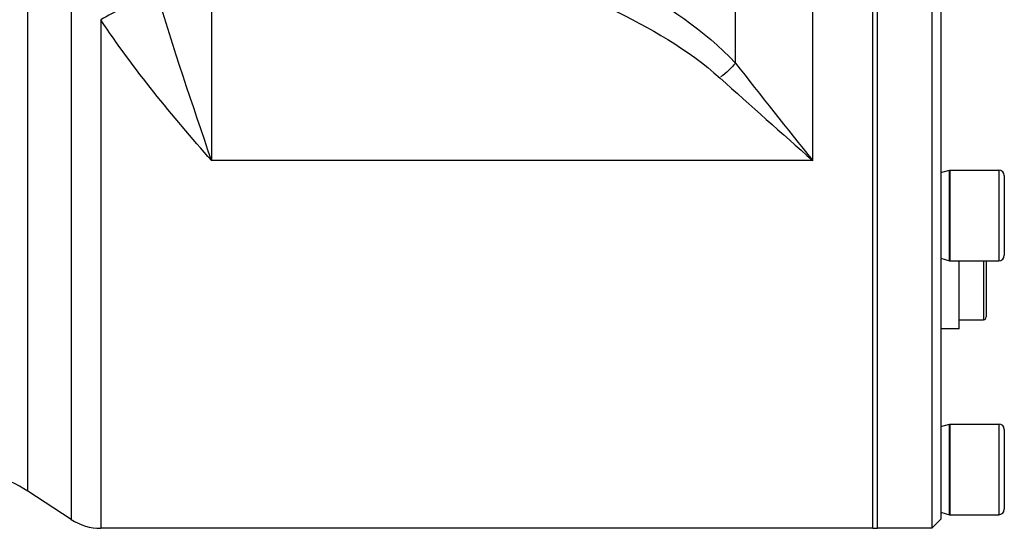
# Model space of a CAD drawing. Header units: millimetres. Extents: x 0 to 11890, y 0 to 8410.
# Tile 72 of 190: x 3913 to 4022, y 6812 to 6868. Entities that reach past the tile are written whole.
import ezdxf

# ---------------------------------------------------------------- set-up
doc = ezdxf.new("R2010")
doc.units = ezdxf.units.MM
doc.header["$LTSCALE"] = 653.95
for name, color, linetype in [('304103000088DXF_CONTINUOUS_LINE', 7, 'CONTINUOUS'), ('304104000560DXF_CONTINUOUS_LINE', 7, 'CONTINUOUS'), ('304105000334DXF_CONTINUOUS_LINE', 7, 'CONTINUOUS'), ('501023000046DXF_CONTINUOUS_LINE', 7, 'CONTINUOUS'), ('604006000006DXF_CONTINUOUS_LINE', 7, 'CONTINUOUS'), ('604007000001DXF_CONTINUOUS_LINE', 7, 'CONTINUOUS'), ('626001000001DXF_CONTINUOUS_LINE', 7, 'CONTINUOUS')]:
    doc.layers.add(name, color=color, linetype=linetype)

msp = doc.modelspace()

# ---------------------------------------------------------------- linework, layer by layer
at = {"layer": '304103000088DXF_CONTINUOUS_LINE', "color": 9, "linetype": 'Continuous'}
for p, q in [((3914.146, 6815.667), (3914.146, 6911.186)), ((3918.927, 6911.198), (3918.927, 6812.56)), ((3934.418, 6911.091), (3934.418, 6852.133)), ((3992.242, 6862.891), (3992.246, 6911.092)), ((4000.769, 6852.133), (4000.769, 6911.091)), ((3922.193, 6867.668), (3922.197, 6811.591)), ((4000.769, 6852.133), (3934.418, 6852.133))]:
    msp.add_line(p, q, dxfattribs=at)
at = {"layer": '304103000088DXF_CONTINUOUS_LINE', "color": 7, "linetype": 'Continuous'}
for p, q in [((4007.418, 6811.591), (4007.418, 6911.091)), ((3918.927, 6812.56), (3914.146, 6815.667)), ((4007.418, 6811.591), (3922.197, 6811.591))]:
    msp.add_line(p, q, dxfattribs=at)
for centre, radius, start, end in [((3905.971, 6803.091), 15, 56.97613, 90), ((3922.197, 6817.591), 6, 236.97613, 270)]:
    msp.add_arc(centre, radius, start, end, dxfattribs=at)
at = {"layer": '304103000088DXF_CONTINUOUS_LINE', "color": 9, "linetype": 'Continuous'}
for points in [[(3980.157, 6871.811), (3984.513, 6869.343), (3988.803, 6866.53), (3992.242, 6862.891)], [(3934.418, 6852.133), (3932.315, 6858.335), (3930.189, 6864.533), (3928.307, 6870.807)], [(3978.452, 6868.892), (3982.738, 6866.801), (3987.002, 6864.439), (3990.542, 6861.244)], [(3934.418, 6852.133), (3930.08, 6857.093), (3925.823, 6862.169), (3922.193, 6867.668)], [(3992.246, 6862.887), (3991.746, 6862.338), (3991.245, 6861.757), (3990.603, 6861.383)], [(3992.242, 6862.893), (3995.062, 6859.289), (3997.92, 6855.715), (4000.769, 6852.133)], [(3990.542, 6861.244), (3993.932, 6858.186), (3997.365, 6855.175), (4000.769, 6852.133)]]:
    msp.add_open_spline(points, degree=3, dxfattribs=at)
msp.add_open_spline([(3928.307, 6870.807), (3927.866, 6870.61), (3925.793, 6869.634), (3923.772, 6868.55), (3922.197, 6867.663)], degree=3, knots=[0, 0, 0, 0, 0.2109016, 1, 1, 1, 1], dxfattribs=at)
at = {"layer": '304104000560DXF_CONTINUOUS_LINE', "color": 7, "linetype": 'Continuous'}
for p, q in [((4007.918, 6811.591), (4007.918, 6911.104)), ((4013.918, 6911.113), (4013.918, 6811.591)), ((4014.918, 6911.091), (4014.918, 6812.591)), ((4014.918, 6812.591), (4013.918, 6811.591)), ((4013.918, 6811.591), (4007.918, 6811.591))]:
    msp.add_line(p, q, dxfattribs=at)
at = {"layer": '304105000334DXF_CONTINUOUS_LINE', "color": 7, "linetype": 'Continuous'}
for p, q in [((4007.418, 6811.591), (4007.418, 6911.131)), ((4007.918, 6811.591), (4007.918, 6911.104)), ((4007.418, 6811.591), (4007.918, 6811.591))]:
    msp.add_line(p, q, dxfattribs=at)
at = {"layer": '501023000046DXF_CONTINUOUS_LINE', "color": 7, "linetype": 'Continuous'}
for p, q in [((4015.918, 6851.091), (4015.918, 6841.091)), ((4015.918, 6851.091), (4021.318, 6851.091)), ((4021.918, 6850.491), (4021.918, 6841.691)), ((4015.918, 6841.091), (4021.318, 6841.091)), ((4015.918, 6823.091), (4015.918, 6813.091)), ((4015.918, 6823.091), (4021.318, 6823.091)), ((4021.918, 6822.491), (4021.918, 6813.691)), ((4015.918, 6813.091), (4021.318, 6813.091))]:
    msp.add_line(p, q, dxfattribs=at)
at = {"layer": '501023000046DXF_CONTINUOUS_LINE', "color": 9, "linetype": 'Continuous'}
for p, q in [((4021.318, 6851.091), (4021.318, 6841.091)), ((4021.318, 6823.091), (4021.318, 6813.091))]:
    msp.add_line(p, q, dxfattribs=at)
at = {"layer": '501023000046DXF_CONTINUOUS_LINE', "color": 7, "linetype": 'Continuous'}
for centre, start, end in [((4021.318, 6850.491), 0, 90), ((4021.318, 6841.691), 270, 360), ((4021.318, 6822.491), 0, 90), ((4021.318, 6813.691), 270, 360)]:
    msp.add_arc(centre, 0.6, start, end, dxfattribs=at)
at = {"layer": '604006000006DXF_CONTINUOUS_LINE', "color": 7, "linetype": 'Continuous'}
for p, q in [((4014.918, 6850.814), (4015.879, 6851.091)), ((4015.879, 6841.091), (4015.879, 6851.091)), ((4015.879, 6851.091), (4015.918, 6850.955)), ((4014.918, 6841.368), (4015.879, 6841.091)), ((4015.879, 6841.091), (4015.918, 6841.226)), ((4014.918, 6822.814), (4015.879, 6823.091)), ((4015.879, 6813.091), (4015.879, 6823.091)), ((4015.879, 6823.091), (4015.918, 6822.955)), ((4014.918, 6813.368), (4015.879, 6813.091)), ((4015.879, 6813.091), (4015.918, 6813.226))]:
    msp.add_line(p, q, dxfattribs=at)
at = {"layer": '604007000001DXF_CONTINUOUS_LINE', "color": 7, "linetype": 'Continuous'}
for q in [(4016.918, 6841.091), (4014.918, 6833.591)]:
    msp.add_line((4016.918, 6833.591), q, dxfattribs=at)
at = {"layer": '626001000001DXF_CONTINUOUS_LINE', "color": 9, "linetype": 'Continuous'}
msp.add_line((4019.618, 6841.091), (4019.618, 6834.591), dxfattribs=at)
at = {"layer": '626001000001DXF_CONTINUOUS_LINE', "color": 7, "linetype": 'Continuous'}
for p, q in [((4019.918, 6841.091), (4019.918, 6834.891)), ((4016.918, 6834.591), (4019.618, 6834.591))]:
    msp.add_line(p, q, dxfattribs=at)
msp.add_arc((4019.618, 6834.891), 0.3, 270, 360, dxfattribs=at)

doc.saveas('drawing.dxf')
